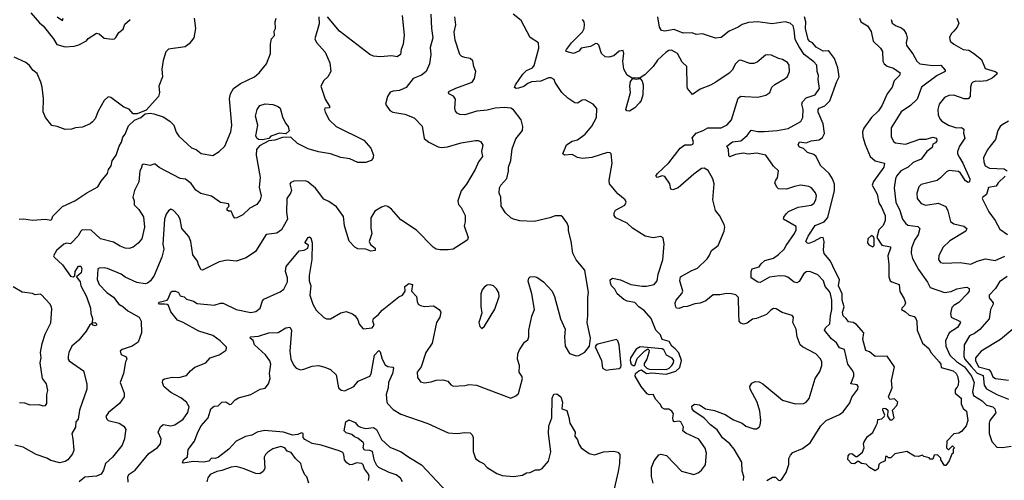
# Model space of a CAD drawing. Extents: x 1892934 to 2008621, y 567149 to 683290.
# Tile 14 of 256: x 1916157 to 1923692, y 602757 to 606283. Entities that reach past the tile are written whole.
import ezdxf

# ---------------------------------------------------------------- set-up
doc = ezdxf.new("R2010")
doc.units = 0

msp = doc.modelspace()

# ---------------------------------------------------------------- linework, layer by layer
at = {"layer": '0CON20XD'}
for points in [[(1916242, 606335), (1916308.3, 606258.3), (1916336.2, 606236.2), (1916417.2, 606137.2), (1916442.2, 606092.2), (1916505, 606073.8), (1916575, 606079.8), (1916610.1, 606089.9), (1916668.8, 606121.2), (1916681.7, 606138.3), (1916745, 606178.2), (1916765, 606174.5), (1916805, 606140.8), (1916865, 606132.9), (1916883, 606137), (1916894.3, 606145.7), (1916915.6, 606184.4), (1916948.8, 606211.2), (1916961.3, 606248.7), (1917002.5, 606285)], [(1919303.3, 606325), (1919307.8, 606215), (1919318.6, 606145), (1919299.5, 606069.5), (1919304.4, 606015), (1919294.5, 605945.5), (1919268, 605885), (1919231.3, 605858.7), (1919168.8, 605831.2), (1919115, 605762.9), (1919065, 605740.7), (1919016.4, 605736.4), (1918992.9, 605727.1), (1918970.9, 605695), (1918957.5, 605635), (1918988.6, 605588.6), (1919013.8, 605575), (1919105, 605558.8), (1919175, 605532.5), (1919237.1, 605467.1), (1919253.6, 605373.6), (1919287.5, 605345), (1919358.8, 605308.8), (1919385, 605303.5), (1919430.3, 605309.7), (1919535, 605340.8), (1919645, 605357.5), (1919665, 605357.5), (1919685, 605348.8), (1919701.7, 605321.7), (1919692.5, 605275), (1919697.8, 605235), (1919668.6, 605195), (1919643.9, 605136.1), (1919576.6, 605023.4), (1919535, 604972.5), (1919510, 604895), (1919515, 604867.5), (1919536, 604845), (1919566.2, 604785), (1919566.4, 604736.4), (1919558.8, 604705), (1919590, 604615), (1919583, 604597), (1919566.1, 604583.9), (1919475, 604526.2), (1919435, 604520), (1919375, 604520), (1919345, 604526.2), (1919321.3, 604541.3), (1919195, 604670.8), (1919075, 604750), (1919003.4, 604833.4), (1918975, 604852.5), (1918955, 604857.1), (1918925, 604848.6), (1918875, 604815.8), (1918844, 604765), (1918844.1, 604685.9), (1918853.1, 604645), (1918832.5, 604585), (1918843, 604563), (1918877.5, 604535), (1918876.7, 604515), (1918845, 604511.2), (1918806.1, 604526.1), (1918745, 604528.8), (1918722.3, 604542.3), (1918678.3, 604588.3), (1918642.5, 604705), (1918636.2, 604775), (1918580.7, 604850.7), (1918522.1, 604892.1), (1918485, 604909.2), (1918422.2, 604992.2), (1918362.3, 605042.3), (1918345, 605048.7), (1918255, 605045.4), (1918232.8, 605037.2), (1918224.2, 605025), (1918237.3, 604975), (1918230, 604955), (1918200.5, 604915), (1918199.8, 604809.8), (1918205.5, 604755), (1918160, 604675), (1918125, 604648.6), (1918042.5, 604637.5), (1917961.7, 604508.3), (1917891.3, 604458.7), (1917815, 604434.2), (1917745, 604440.8)], [(1921006, 602735), (1920992.3, 602785), (1920993.2, 602855), (1921013.5, 602905), (1921048.9, 602951.1), (1921066.6, 602956.6), (1921106.8, 602946.8), (1921222.5, 602827.5), (1921315, 602800.6), (1921350, 602815), (1921375, 602833.8), (1921406.2, 602875), (1921414.2, 602965), (1921402.6, 603002.6), (1921355, 603071.4), (1921255, 603118.1), (1921232.5, 603135), (1921237.3, 603165), (1921217.2, 603205), (1921205, 603210.5), (1921165.7, 603205.7), (1921158.6, 603215), (1921155.5, 603235), (1921161.6, 603265), (1921148.4, 603285), (1921125, 603301), (1921092.1, 603302.1), (1921075, 603312), (1921059.1, 603339.1), (1921026.2, 603375), (1921005, 603413.3), (1920975, 603412.5), (1920959.4, 603419.4), (1920912, 603475), (1920866, 603555), (1920868.8, 603575), (1920894.4, 603595), (1920915, 603601.6), (1920954.8, 603574.8), (1920995, 603579.5), (1921105, 603568.2), (1921178.7, 603591.3), (1921208.5, 603621.5), (1921222.3, 603675), (1921202.6, 603732.6), (1921172.9, 603762.9), (1921147.8, 603785), (1921128.4, 603818.4), (1921073.4, 603835), (1921061.7, 603871.7), (1921026, 603905), (1920988.6, 603995), (1920937.9, 604055), (1920894.1, 604084.1), (1920865, 604116.7), (1920805, 604128.6), (1920780.2, 604140.2), (1920729.1, 604185), (1920711.1, 604221.1), (1920685.6, 604245), (1920677.8, 604265), (1920675, 604292.5), (1920695, 604304.2), (1920755, 604290.5), (1920835, 604255.6), (1920922, 604242), (1920955, 604242.7), (1921013.3, 604256.7), (1921036.6, 604283.4), (1921042.9, 604335), (1921078, 604445), (1921090, 604565), (1921081.7, 604611.7), (1921063, 604623), (1921005, 604612.2), (1920945, 604625.4), (1920847.3, 604687.3), (1920805.6, 604725), (1920719.2, 604765), (1920707.5, 604785), (1920705.6, 604805), (1920715.6, 604824.4), (1920787.3, 604862.7), (1920798.8, 604885), (1920790, 604905), (1920735, 604950.8), (1920670, 605025), (1920668.1, 605055), (1920692, 605185), (1920682.5, 605255), (1920675, 605262.5), (1920655, 605266), (1920535, 605226.7), (1920465, 605219.5), (1920425, 605227.3), (1920385, 605250.4), (1920326.4, 605246.4), (1920312.5, 605255), (1920341.2, 605325), (1920385, 605354), (1920425, 605364.2), (1920485, 605405.7), (1920535, 605468), (1920570.6, 605535), (1920573.8, 605603.8), (1920546.2, 605635), (1920485, 605670), (1920462.3, 605667.7), (1920438, 605652), (1920425, 605643.8), (1920405, 605646.2), (1920352.3, 605682.3), (1920305.9, 605725.9), (1920255, 605802.5), (1920246.7, 605825), (1920225, 605838.8), (1920205, 605836.9), (1920145, 605811.9), (1920075, 605806.9), (1920045, 605794.3), (1920015, 605771.7), (1919975, 605757.9), (1919957.2, 605757.2), (1919945, 605764.2), (1919951.5, 605785), (1920007.8, 605865), (1920035, 605892.5), (1920082.5, 605915), (1920095, 605932), (1920129.4, 606065), (1920126.7, 606105), (1920065, 606146.7), (1919995, 606276.2), (1919934, 606325)], [(1917492.5, 606295), (1917502.5, 606215), (1917490, 606145), (1917455, 606096.7), (1917424.2, 606075.8), (1917295, 606056.2), (1917275, 606037.5), (1917255, 605970), (1917245.8, 605905), (1917250, 605845), (1917223.3, 605773.3), (1917226.7, 605725), (1917218.8, 605695), (1917125, 605590), (1917057, 605563), (1917025, 605562.5), (1916995, 605597.5), (1916955, 605613.3), (1916855, 605687.5), (1916835, 605692.5), (1916804, 605665), (1916758.5, 605581.5), (1916734.4, 605525), (1916715, 605500), (1916695.5, 605484.5), (1916638.9, 605461.1), (1916585, 605454.5), (1916555, 605444.3), (1916505, 605441.2), (1916445.2, 605465.2), (1916403.1, 605473.1), (1916354.1, 605534.1), (1916338.1, 605578.1), (1916339.8, 605679.8), (1916328.6, 605765), (1916320, 605805), (1916290, 605870), (1916258.8, 605895), (1916231.4, 605931.4), (1916203.3, 605955), (1916114.5, 605994.5)], [(1918445.6, 606304.4), (1918448.9, 606251.1), (1918417.1, 606135), (1918428.3, 606108.3), (1918494.3, 606035), (1918531.4, 605951.4), (1918537.5, 605885), (1918516.2, 605845), (1918485, 605818), (1918460.6, 605775), (1918493.9, 605673.9), (1918531.2, 605615), (1918525, 605606.7), (1918492.5, 605605), (1918488.8, 605595), (1918495.8, 605575), (1918524.4, 605515), (1918578, 605465), (1918790.4, 605360.4), (1918845, 605298.8), (1918863.8, 605245), (1918860.7, 605219.3), (1918846.1, 605203.9), (1918805, 605190), (1918745, 605190), (1918685, 605218), (1918615, 605227.5), (1918535.6, 605255.6), (1918445, 605271.4), (1918365, 605294.4), (1918284, 605334), (1918232.8, 605382.8), (1918168.3, 605381.7), (1918109.6, 605359.6), (1918065, 605354.5), (1917992.8, 605317.2), (1917970, 605290), (1917967.1, 605245), (1917997.7, 605075), (1917991.1, 605001.1), (1918005.5, 604935), (1917997.2, 604902.8), (1917972.5, 604867.5), (1917919.3, 604840.7), (1917865, 604788.8), (1917820, 604765), (1917804.2, 604764.2), (1917792.5, 604775), (1917776.4, 604816.4), (1917755, 604817.5), (1917746, 604825), (1917745, 604840), (1917760, 604855), (1917755, 604872.5), (1917693.4, 604883.4), (1917625, 604931.5), (1917542.7, 604952.7), (1917505, 604978.6), (1917469.3, 605029.3), (1917425, 605061.9), (1917385, 605067.1), (1917225, 605151.9), (1917193.9, 605176.1), (1917185, 605178), (1917155, 605165.4), (1917105, 605178), (1917095, 605171.2), (1917086.8, 605143.2), (1917076.2, 605125), (1917067.9, 605042.1), (1917035.6, 604975), (1917023.1, 604925), (1917032.9, 604895), (1917034.3, 604865), (1917070, 604830), (1917105, 604772.5), (1917112.2, 604695), (1917090.8, 604605), (1917065, 604571.2), (1917025, 604542), (1916995, 604531.4), (1916965, 604533.1), (1916925, 604549.4), (1916875, 604580.6), (1916775, 604604.2), (1916705, 604672.7), (1916635, 604673.5), (1916624.4, 604665), (1916605, 604628.6), (1916555, 604574), (1916545, 604566), (1916515, 604571.2), (1916495, 604563.8), (1916438.8, 604515), (1916416.7, 604475), (1916420, 604465), (1916485.6, 604405.6), (1916545, 604318.6), (1916565.5, 604314.5), (1916578.8, 604321.2), (1916582, 604355), (1916607.1, 604395), (1916625, 604397.1), (1916633.3, 604375), (1916628.5, 604345), (1916592.5, 604315), (1916620.9, 604275), (1916624.5, 604244.5), (1916668.2, 604165), (1916700, 604075), (1916700.9, 604035), (1916714.3, 603995), (1916711.7, 603961.7), (1916735, 603964.3), (1916745.5, 603955), (1916744.2, 603945), (1916735, 603940), (1916719.2, 603945), (1916708.3, 603958.3), (1916695, 603946.2), (1916665, 603898), (1916609.1, 603830.9), (1916557.4, 603782.6), (1916534.2, 603735), (1916527.5, 603705), (1916527.5, 603685), (1916535, 603671.2), (1916645.7, 603595), (1916671.4, 603495), (1916670.8, 603455), (1916616.2, 603293.8), (1916605.9, 603225), (1916586.4, 603203.6), (1916583.3, 603165), (1916556.2, 603115), (1916565.3, 603075.3), (1916571.2, 602988.8), (1916561.5, 602958.5), (1916525, 602914.4), (1916505, 602900.6), (1916465, 602891.1), (1916395, 602907.5), (1916365, 602925.7), (1916283.3, 602955), (1916185, 603010.8), (1916120, 603025)], [(1916189.2, 604759.2), (1916255, 604747.5), (1916355, 604755.6), (1916395, 604747.8), (1916404.3, 604755), (1916411.4, 604778.6), (1916485, 604852.5), (1916578.8, 604895), (1916671.4, 604958.6), (1916755, 605003.8), (1916782.1, 605047.9), (1916828.8, 605105), (1916837.5, 605135), (1916856.2, 605165), (1916865, 605202.5), (1916895, 605246.7), (1916917.5, 605315), (1916937.5, 605345), (1916946.4, 605383.6), (1916963.4, 605406.6), (1916990.9, 605469.1), (1917035.8, 605514.2), (1917085, 605533.3), (1917118.3, 605561.7), (1917155, 605567.5), (1917185, 605561.2), (1917255, 605538), (1917306.8, 605506.8), (1917338, 605475), (1917355, 605422.5), (1917375, 605390), (1917472.4, 605302.4), (1917507.8, 605287.8), (1917545, 605258.8), (1917635, 605243.3), (1917685, 605272.5), (1917727.5, 605315), (1917772, 605425), (1917780.8, 605475), (1917762.4, 605677.6), (1917769.4, 605715), (1917794.5, 605755.5), (1917846.2, 605795), (1917955, 605844.2), (1917990, 605875), (1918046, 605945), (1918077.5, 606025), (1918076.4, 606096.4), (1918084.3, 606135.7), (1918107.6, 606162.4), (1918104.2, 606195), (1918115.8, 606215), (1918113.3, 606265), (1918120, 606295)], [(1916445.4, 606305), (1916485, 606277.5), (1916490, 606295)], [(1916988, 602742), (1916985.5, 602785), (1916994.4, 602805), (1917040.5, 602835), (1917145, 602962.2), (1917210.9, 603009.1), (1917235, 603036), (1917239.3, 603075), (1917217.1, 603125), (1917235, 603166.5), (1917255, 603183.1), (1917315, 603173.3), (1917345, 603182.1), (1917408.1, 603225), (1917444.5, 603275.5), (1917455, 603320), (1917434, 603355), (1917389.3, 603389.3), (1917315, 603429.5), (1917260.8, 603475), (1917250, 603505), (1917253.8, 603525), (1917265.9, 603534.1), (1917325, 603546.9), (1917375, 603543.5), (1917435, 603558), (1917463.8, 603595), (1917497, 603623), (1917582.5, 603655), (1917615, 603693.3), (1917685, 603716.7), (1917737.7, 603752.3), (1917741.2, 603775), (1917692.5, 603825), (1917635, 603864.4), (1917528.7, 603898.7), (1917409.2, 603965), (1917365, 603982.9), (1917315, 604047.8), (1917295, 604094.6), (1917285, 604102.9), (1917264.5, 604105.5), (1917226.7, 604105), (1917220, 604115), (1917225, 604121.2), (1917285, 604137.1), (1917294.5, 604145.5), (1917312.8, 604197.2), (1917324.8, 604205.2), (1917350, 604205), (1917372.5, 604195), (1917385, 604169.2), (1917415, 604162.2), (1917435, 604144.6), (1917488.3, 604128.3), (1917515, 604110.5), (1917645, 604097.5), (1917695, 604112.7), (1917715, 604113.1), (1917815, 604064.5), (1917925, 604040.6), (1917965, 604050), (1917997.1, 604075), (1918015, 604130), (1918025.5, 604144.5), (1918150.3, 604199.7), (1918178.9, 604221.1), (1918206.9, 604276.9), (1918206.3, 604306.3), (1918191.1, 604355), (1918197.4, 604392.6), (1918295, 604513.3), (1918335, 604519), (1918362.3, 604535), (1918367.4, 604557.4), (1918339.4, 604575), (1918365, 604614.3), (1918375, 604620), (1918385, 604613.8), (1918396.4, 604575), (1918392.3, 604447.7), (1918373.2, 604325), (1918372.9, 604285), (1918384.6, 604244.6), (1918377.1, 604175), (1918399.6, 604105), (1918425, 604058.8), (1918485, 604003.8), (1918505, 603994), (1918535, 603993.8), (1918615, 604040), (1918655, 604048.8), (1918705, 604030), (1918725.7, 604015.7), (1918746, 603985), (1918755, 603952.5), (1918785, 603916.7), (1918855, 603924.1), (1918870.3, 603945), (1918860, 603975), (1918865.8, 603995), (1918904.4, 604025.6), (1918931.4, 604058.6), (1919059.3, 604160.8), (1919085.6, 604175), (1919106.7, 604205), (1919105, 604240), (1919135, 604263.3), (1919162.5, 604255), (1919156.2, 604205), (1919193.9, 604163.9), (1919198, 604125), (1919206.7, 604105), (1919225, 604094), (1919255, 604088.6), (1919325, 604092), (1919367.5, 604065), (1919380, 604045), (1919372.5, 604005), (1919346.9, 603965), (1919315, 603807.5), (1919264.3, 603735.7), (1919230.8, 603625), (1919199.2, 603585), (1919201.2, 603545), (1919225, 603511.2), (1919255, 603502), (1919305, 603510), (1919345, 603524), (1919395, 603527.1), (1919433.3, 603515), (1919457.3, 603487.3), (1919475, 603478.8), (1919565, 603482.5), (1919595, 603489.2), (1919654.3, 603484.3), (1919915, 603386.7), (1919955, 603402.5), (1919975, 603422.5), (1920004.2, 603535), (1919999.2, 603555), (1919980, 603585), (1919982.9, 603635), (1919968.1, 603685), (1919969.2, 603725), (1919983.2, 603756.8), (1920020, 603815), (1920045, 603831.2), (1920054.4, 603855), (1920053.3, 603905), (1920077.4, 604012.6), (1920096.2, 604063.8), (1920077.3, 604185), (1920048.3, 604281.7), (1920053.8, 604305), (1920065, 604313.3), (1920095, 604318), (1920115, 604310.8), (1920165.5, 604275.5), (1920232.5, 604205), (1920250.8, 604165), (1920295, 603992.5), (1920331.2, 603915), (1920326.2, 603855), (1920331.2, 603785), (1920365, 603726.7), (1920415, 603710.8), (1920435, 603712), (1920481.7, 603738.3), (1920517.5, 603785), (1920526.7, 603845), (1920500, 603965), (1920506.1, 604016.1), (1920504.3, 604155), (1920509.2, 604195), (1920481.2, 604365), (1920415.7, 604445.7), (1920390.8, 604495), (1920378.3, 604588.3), (1920357, 604667), (1920356.1, 604696.1), (1920346.1, 604726.1), (1920315, 604770), (1920301.7, 604781.7), (1920255, 604782.5), (1920215, 604766), (1920095, 604738.1), (1919983.6, 604743.6), (1919935, 604755.6), (1919915, 604767.1), (1919875.3, 604805.3), (1919842.5, 604855), (1919839.2, 604925), (1919827.1, 604955), (1919828.9, 604995), (1919838.6, 605015), (1919885, 605066.7), (1919897.6, 605122.4), (1919897.8, 605155), (1919915.7, 605205), (1919926, 605295), (1919955, 605370), (1920004, 605435), (1920008.8, 605465), (1919995.4, 605515.4), (1919935, 605593.8), (1919915, 605604.2), (1919865, 605610), (1919795, 605605.6), (1919735, 605589.7), (1919655, 605582.2), (1919565, 605553.1), (1919525, 605557.1), (1919505, 605568), (1919493, 605583), (1919488, 605605), (1919492.5, 605675), (1919476.4, 605696.4), (1919442.5, 605715), (1919440, 605725), (1919446.2, 605735), (1919495, 605759.6), (1919618.8, 605805), (1919638.8, 605831.2), (1919648, 605885), (1919632, 605925), (1919625, 605967.5), (1919605, 605986.7), (1919565, 605992), (1919541.7, 606001.7), (1919525, 606016.7), (1919489.6, 606125), (1919482.7, 606187.3), (1919494.5, 606244.5), (1919487.8, 606305)], [(1919084.2, 606315), (1919100.6, 606165), (1919092.5, 606095), (1919076.9, 606055), (1919071.8, 606015), (1919045, 605998.6), (1919005, 606006.9), (1918915, 605997.5), (1918864.1, 606004.1), (1918836.2, 606016.2), (1918605.4, 606195.4), (1918512, 606305)], [(1921661.7, 604031.7), (1921659.2, 604155), (1921636.8, 604176.8), (1921604.3, 604184.3), (1921565, 604187.3), (1921515, 604176.9), (1921465, 604175.5), (1921408.3, 604131.7), (1921365, 604112.9), (1921323, 604107), (1921265, 604086.9), (1921234.3, 604085.7), (1921205, 604071.4), (1921183.8, 604075), (1921175, 604090), (1921174.3, 604115), (1921181.1, 604135), (1921224.1, 604185.9), (1921233.1, 604205), (1921208.6, 604285), (1921214.4, 604315), (1921295, 604360.9), (1921345, 604380), (1921417.6, 604452.4), (1921434.4, 604475), (1921451.4, 604515), (1921501.5, 604555), (1921549.2, 604665), (1921552.5, 604695), (1921548, 604715), (1921512, 604785), (1921482.1, 604822.1), (1921460.8, 604905), (1921472, 605025), (1921461.4, 605065), (1921425, 605128.8), (1921395, 605145.7), (1921375, 605144.3), (1921315, 605101.1), (1921197.5, 604995), (1921155, 604980), (1921141.2, 604985), (1921133.8, 605025), (1921095, 605081.8), (1921075, 605087.9), (1921035, 605074.6), (1921024.3, 605085), (1921037.8, 605105), (1921125, 605187.8), (1921211.7, 605298.3), (1921246.2, 605323.8), (1921295.4, 605324.6), (1921309.7, 605330.3), (1921313.5, 605345), (1921302.2, 605377.8), (1921335.3, 605414.7), (1921386.8, 605433.2), (1921424.6, 605455.4), (1921525, 605454.6), (1921571.3, 605478.7), (1921603.2, 605515), (1921655, 605680.8), (1921675, 605698), (1921706.2, 605693.8), (1921805, 605689.2), (1921867.5, 605705), (1921896.7, 605725), (1921914, 605765), (1921935, 605786.2), (1922015, 605832), (1922032.1, 605847.9), (1922049.5, 605885), (1922045.6, 605935), (1922032.5, 605955), (1921995, 605976.9), (1921965, 605984.4), (1921910.3, 606010.3), (1921877, 606013), (1921865, 606012), (1921801.7, 605958.3), (1921775, 605946.2), (1921745, 605948), (1921675, 605973.8), (1921660.5, 605969.5), (1921636.2, 605945), (1921608.8, 605895), (1921585.8, 605874.2), (1921485, 605803.8), (1921445, 605782), (1921365, 605752), (1921305, 605711.2), (1921268.8, 605755), (1921264.1, 605774.1), (1921263.3, 605925), (1921227, 605957), (1921191.2, 606025), (1921145, 606049.2), (1921125, 606045.7), (1921105, 606034), (1921038.1, 605971.9), (1921004.4, 605925), (1920940.7, 605859.3), (1920905, 605836.7), (1920845, 605835.6), (1920807.1, 605857.1), (1920780.4, 605905), (1920772, 605965), (1920780, 606025), (1920775, 606047.5), (1920745, 606042.5), (1920704.1, 606005.9), (1920665, 605996), (1920637.7, 605997.7), (1920610, 606025), (1920588.8, 606088.8), (1920578.6, 606098.6), (1920565, 606100), (1920525, 606078), (1920454.8, 606065.2), (1920435, 606042), (1920395, 606024.3), (1920340, 606040), (1920336, 606045), (1920340.6, 606055), (1920379.1, 606105), (1920465, 606190), (1920477.4, 606215), (1920480.7, 606245), (1920477.9, 606265), (1920463, 606283)], [(1921875, 602755.3), (1921918.9, 602781.1), (1921941.4, 602781.4), (1921965, 602758.5), (1921975, 602756.7), (1921990.8, 602765), (1922023.9, 602816.1), (1922043.1, 602876.9), (1922043.5, 602925), (1922055, 602949.4), (1922075, 602969.1), (1922148.9, 603001.1), (1922207, 603043), (1922287, 603173), (1922328, 603215), (1922429.8, 603260.2), (1922459.8, 603280.2), (1922509.7, 603350.3), (1922525, 603393.3), (1922570, 603455), (1922572.5, 603475), (1922566.8, 603486.8), (1922516.4, 603496.4), (1922541.1, 603555), (1922541.6, 603575), (1922533.3, 603595), (1922495.4, 603645), (1922468.1, 603758.1), (1922431.8, 603771.8), (1922408.6, 603808.7), (1922369.8, 603839.8), (1922316.9, 603905), (1922322.5, 603925), (1922356.8, 603955), (1922362.9, 604015), (1922371.6, 604065), (1922371.8, 604135), (1922362.1, 604185), (1922355, 604201.4), (1922320.8, 604240.8), (1922307.8, 604285), (1922265, 604330.8), (1922205, 604354.4), (1922175, 604351.9), (1922155, 604336), (1922121.3, 604278.7), (1922105, 604268.6), (1922085, 604274.4), (1922035, 604312.5), (1922015, 604320.4), (1921972.2, 604322.2), (1921895, 604311.1), (1921825, 604270), (1921805, 604274), (1921755.9, 604305.9), (1921755.4, 604355), (1921763.8, 604375), (1921815, 604390.8), (1921830.4, 604415), (1921860.5, 604439.5), (1921925, 604456.8), (1921964.5, 604485), (1922008.5, 604525), (1922022.7, 604555), (1922086.2, 604645), (1922098.2, 604675), (1922099.1, 604699.1), (1922002.5, 604755), (1922005, 604770), (1922022.9, 604797.1), (1922040, 604815), (1922115, 604848), (1922213.9, 604863.9), (1922235, 604876.2), (1922250, 604905), (1922254, 604935), (1922247.3, 604957.3), (1922216, 604995), (1922197.5, 605005), (1922135, 605015.5), (1922086.8, 605006.8), (1922025, 604984.3), (1921965, 604989.2), (1921950.9, 605000.9), (1921937.1, 605035), (1921942.5, 605055), (1921956.7, 605073.3), (1921964, 605125), (1921925, 605160.8), (1921867.5, 605245), (1921795, 605261.8), (1921733.1, 605253.1), (1921695, 605261.2), (1921635, 605249.6), (1921592.7, 605232.7), (1921585, 605240), (1921581.2, 605291.2), (1921568.1, 605315), (1921611.7, 605348.3), (1921676.9, 605355), (1921723.2, 605396.8), (1921755, 605437.9), (1921805, 605427.8), (1921855, 605425.9), (1921953.8, 605433.8), (1922039.1, 605450.9), (1922135.8, 605504.2), (1922151.2, 605535), (1922153.1, 605595), (1922143.1, 605635), (1922148.5, 605655), (1922176.5, 605683.5), (1922245, 605707.8), (1922277.5, 605755), (1922267.5, 605825), (1922270.4, 605855), (1922259.7, 605885), (1922256.2, 605935), (1922235, 605960.9), (1922161.5, 606015), (1922121.2, 606075), (1922091.5, 606131.5), (1922084.7, 606204.7), (1922075.9, 606235.9), (1922053.8, 606255), (1922015, 606266.9), (1921915, 606250.5), (1921805, 606265.6), (1921735, 606260), (1921685, 606245.6), (1921655, 606224.4), (1921585.5, 606194.5), (1921525, 606147.1), (1921482.1, 606142.1), (1921383.2, 606173.2), (1921335, 606170), (1921303.2, 606183.2), (1921235, 606180.3), (1921165, 606208.3), (1921095, 606195.5), (1921069.5, 606199.5), (1921052.4, 606225), (1921041.2, 606305)], [(1922584.6, 606294.6), (1922594.3, 606265), (1922645.7, 606235.7), (1922673, 606193), (1922688.3, 606118.3), (1922743.4, 606065), (1922758.8, 606038.8), (1922762.3, 605965), (1922773.3, 605945), (1922795, 605927.1), (1922845, 605912.7), (1922896, 605875), (1922889.2, 605855), (1922850, 605815), (1922832.7, 605765), (1922796.1, 605715), (1922755, 605623.6), (1922728.7, 605585), (1922675, 605533.8), (1922617.8, 605452.2), (1922608, 605425), (1922610.6, 605385), (1922626.5, 605326.5), (1922665.3, 605235), (1922705, 605203.1), (1922776.2, 605185), (1922769.5, 605155), (1922690.5, 605045), (1922681.2, 605015), (1922718.3, 604948.3), (1922732, 604882), (1922753, 604847), (1922780, 604785), (1922780, 604745), (1922765, 604707.5), (1922731.9, 604675), (1922717.1, 604615), (1922755, 604555.7), (1922820, 604545), (1922822, 604535), (1922800, 604475), (1922807.9, 604407.9), (1922807.5, 604315), (1922818.7, 604285), (1922830.4, 604275), (1922886.9, 604256.9), (1922891.9, 604201.9), (1922925.2, 604145), (1922935.2, 604115), (1922928.8, 604095), (1922907.2, 604075), (1922904.8, 604064.8), (1922936.8, 604046.8), (1922965, 604020.9), (1923001.2, 604011.2), (1923015, 603996.7), (1923023.8, 603975), (1923026.2, 603905), (1923066.2, 603806.2), (1923115, 603766.7), (1923132.1, 603732.1), (1923194.3, 603665), (1923205.7, 603645), (1923210, 603620), (1923300, 603595), (1923322.5, 603575), (1923332.9, 603555), (1923340.8, 603515), (1923340, 603485), (1923330.3, 603469.7), (1923317.1, 603452.9), (1923317.1, 603425), (1923362.2, 603385), (1923362.2, 603342.2), (1923377.4, 603307.4), (1923402.5, 603285), (1923412.9, 603215), (1923399.4, 603175), (1923365, 603130.8), (1923345, 603118.8), (1923305, 603112.5), (1923253, 603057), (1923250, 603005), (1923261.7, 602991.7), (1923268.3, 602991.7), (1923295, 603020), (1923310, 603005), (1923300, 602995), (1923300, 602965), (1923291.7, 602958.3), (1923270, 602905), (1923245, 602870), (1923235, 602870), (1923207.5, 602915), (1923207, 602927), (1923181.7, 602951.7), (1923155, 602950), (1923145, 602920), (1923125, 602920), (1923118.3, 602928.3), (1923075, 602940), (1923065, 602950), (1923035, 602940), (1923005, 602942.5), (1922945, 602977.5), (1922855, 602960), (1922825, 602930), (1922805, 602930), (1922795, 602940), (1922781.7, 602938.3), (1922780, 602905), (1922741.7, 602888.3), (1922733, 602877), (1922727.5, 602845), (1922705, 602828.8), (1922660, 602855), (1922635, 602880), (1922600, 602885), (1922575, 602902.5), (1922545, 602883.8), (1922522.5, 602885), (1922495, 602917.5), (1922496.2, 602945), (1922509.3, 602960.7), (1922525, 602963.3), (1922555, 602940), (1922565, 602940), (1922606.4, 602973.6), (1922620, 603005), (1922613.3, 603035), (1922619.3, 603050.7), (1922645, 603092.5), (1922686.1, 603123.9), (1922712.4, 603177.6), (1922722.3, 603197.7), (1922725, 603222.5), (1922755, 603228.5), (1922773.7, 603246.3), (1922776.7, 603255), (1922763.1, 603295), (1922765, 603310), (1922785, 603306.2), (1922800, 603295), (1922798.3, 603248.3), (1922815, 603220), (1922835, 603220), (1922850, 603235), (1922837.5, 603295), (1922869.8, 603330.2), (1922876.7, 603355), (1922850.9, 603380.9), (1922815, 603376.2), (1922805.7, 603395), (1922833.5, 603465), (1922828.3, 603521.7), (1922851.4, 603625), (1922795, 603706.7), (1922705, 603704.5), (1922661.2, 603741.2), (1922631.7, 603751.7), (1922610.5, 603835), (1922618.2, 603885), (1922559.8, 603949.8), (1922535, 603965.3), (1922498.8, 603968.8), (1922482.2, 603995), (1922459.3, 604015), (1922454.8, 604044.8), (1922465.7, 604085), (1922450.2, 604135), (1922451.1, 604185), (1922424.3, 604245), (1922432, 604295), (1922397.7, 604357.7), (1922361.4, 604435), (1922312.4, 604492.4), (1922308.4, 604518.4), (1922314.7, 604585), (1922305, 604614.4), (1922285, 604613.5), (1922235, 604584.4), (1922195, 604570), (1922185, 604571.2), (1922174.2, 604585), (1922191.1, 604625), (1922245, 604708.2), (1922314.3, 604735.7), (1922342.7, 604767.3), (1922391.5, 604975), (1922393.3, 605023.3), (1922377.1, 605065), (1922351.1, 605105), (1922286.5, 605166.5), (1922253.5, 605235), (1922235, 605249.6), (1922185, 605265.5), (1922155, 605297.5), (1922125.8, 605305.8), (1922113.8, 605325), (1922125, 605348), (1922175, 605340), (1922215, 605354.6), (1922275, 605361.8), (1922299.8, 605380.2), (1922315, 605410.6), (1922307, 605485), (1922268, 605575), (1922267.5, 605595), (1922275, 605605.3), (1922317.6, 605622.4), (1922357.7, 605662.3), (1922409.6, 605810.4), (1922427.4, 605845), (1922418.9, 605915), (1922391.5, 605985), (1922355, 606037.5), (1922345, 606043.3), (1922305, 606042.6), (1922252.4, 606072.4), (1922225, 606104.4), (1922205, 606114.7), (1922191.2, 606131.2), (1922170.6, 606215), (1922173.5, 606265), (1922163.1, 606305)], [(1922825.6, 606285), (1922834.2, 606255), (1922865, 606235.8), (1922905, 606221.2), (1922924.1, 606204.1), (1922941.2, 606175), (1922948, 606145), (1922941.4, 606105), (1922944.3, 606085), (1922990.9, 606020.9), (1923023.5, 605965), (1923045, 605944.5), (1923145, 605932.5), (1923205.2, 605935.2), (1923238.9, 605895), (1923240.6, 605885), (1923178.5, 605855), (1923057.3, 605765), (1923024.4, 605675), (1922974, 605625), (1922903.6, 605576.4), (1922826.7, 605455), (1922826.6, 605386.6), (1922847, 605347), (1922859.7, 605339.7), (1922935, 605330.7), (1923045, 605367.6), (1923095, 605368.7), (1923145, 605383.5), (1923172.1, 605375), (1923175, 605354.3), (1923165, 605339.5), (1923145, 605330), (1923138.8, 605305), (1923099.3, 605275), (1923055.2, 605214.8), (1923013.5, 605196.5), (1922995, 605189.1), (1922956.8, 605153.2), (1922901.2, 605125), (1922866.9, 605085), (1922858.2, 605065), (1922848.2, 604995), (1922862.5, 604885), (1922891.4, 604821.4), (1922912.5, 604755), (1922935, 604725.6), (1922955, 604710), (1923029.7, 604699.7), (1923046.2, 604685), (1923032.1, 604635), (1923006.1, 604595), (1922981.2, 604535), (1922980.5, 604495), (1922990, 604455), (1923035, 604370), (1923105, 604274), (1923125, 604233.8), (1923235, 604195.3), (1923285, 604202.9), (1923328.1, 604221.9), (1923385, 604233.8), (1923405, 604234.5), (1923424.4, 604224.4), (1923422.5, 604205), (1923408.2, 604185), (1923345, 604119), (1923305.4, 604095), (1923291, 604079), (1923281.5, 604035), (1923285.6, 604005.6), (1923349.2, 603975), (1923356.2, 603965), (1923333.1, 603926.9), (1923270.6, 603885), (1923243.2, 603825), (1923243.9, 603785), (1923275.3, 603715), (1923325, 603667.5), (1923388, 603625), (1923441, 603555), (1923462, 603505), (1923449.2, 603435), (1923455.6, 603405.6), (1923521.8, 603365), (1923555, 603332.5), (1923605, 603318.9), (1923620.4, 603305), (1923626.5, 603273.5), (1923582.1, 603215), (1923575.3, 603194.7), (1923576.4, 603115), (1923597.5, 603055), (1923635, 603011.9), (1923678.3, 603008.3), (1923745, 603017.3)], [(1923327.8, 606295), (1923344, 606255), (1923332, 606225), (1923305.7, 606194.3), (1923286.2, 606175), (1923272.7, 606147.3), (1923278.8, 606118.8), (1923306.7, 606095), (1923376.9, 606055), (1923419.4, 606049.4), (1923457.4, 606027.4), (1923517.9, 605977.9), (1923545, 605910), (1923622.5, 605885), (1923637.5, 605875), (1923635.4, 605864.6), (1923600, 605835), (1923555, 605815.3), (1923505, 605809.6), (1923475, 605812.9), (1923451.2, 605805), (1923442, 605795), (1923434.2, 605765), (1923430, 605695), (1923415, 605676.2), (1923385, 605678.1), (1923305, 605704.5), (1923266.8, 605703.2), (1923233.8, 605686.2), (1923194.4, 605635), (1923184.4, 605595), (1923187.1, 605555), (1923197.5, 605525), (1923214, 605505), (1923263.8, 605475), (1923325, 605454.7), (1923365, 605458.6), (1923382, 605445), (1923380.8, 605415), (1923389.3, 605375), (1923349.6, 605315), (1923334.7, 605275), (1923334.8, 605255), (1923348.1, 605228.1), (1923374.7, 605185), (1923427.7, 605065), (1923425, 605041.1), (1923415, 605035.5), (1923395, 605049.1), (1923357, 605107), (1923341.3, 605121.3), (1923271.1, 605128.9), (1923250.7, 605119.3), (1923205, 605071.4), (1923177.1, 605052.9), (1923055, 605020.8), (1923037.8, 605002.2), (1923022.5, 604955), (1923025.7, 604915), (1923055.5, 604875.5), (1923092.4, 604862.4), (1923185, 604879.4), (1923243.4, 604853.4), (1923259.3, 604819.3), (1923279.2, 604739.2), (1923305, 604720.6), (1923382.4, 604702.4), (1923404.2, 604685), (1923397, 604663), (1923275, 604590.7), (1923221.2, 604538.8), (1923190, 604475), (1923187.7, 604447.7), (1923203.8, 604425), (1923227.8, 604417.8)], [(1920825, 605583.3), (1920804.2, 605584.2), (1920795.9, 605595.9), (1920830.4, 605725), (1920825.5, 605775), (1920830.9, 605809.1), (1920848.3, 605831.7), (1920875, 605827.5), (1920905, 605833.3), (1920921.5, 605811.5), (1920928.2, 605785), (1920925, 605707.5), (1920912, 605665), (1920901.2, 605645), (1920865, 605606.7), (1920825, 605583.3)], [(1918015, 605363.8), (1917984.2, 605365), (1917971.5, 605375), (1917965, 605392.5), (1917979.4, 605475), (1917960.9, 605545), (1917974.1, 605595), (1917995, 605624.6), (1918035, 605637.6), (1918095, 605632.7), (1918135, 605617.9), (1918151.2, 605605), (1918167.8, 605537.8), (1918190.7, 605490.7), (1918211.1, 605465), (1918219.1, 605430.9), (1918195, 605409.4), (1918145, 605413.3), (1918080, 605390), (1918065, 605373.3), (1918015, 605363.8)], [(1923725, 605505.6), (1923675, 605478.6), (1923661.4, 605465), (1923643.3, 605435), (1923624.2, 605365), (1923584, 605315), (1923560, 605285), (1923532.5, 605225), (1923534.2, 605195), (1923545.7, 605165), (1923577.5, 605145), (1923691.5, 605141.5), (1923715, 605126.2)], [(1923698.1, 605085), (1923646.1, 605035), (1923630.5, 605009.5), (1923570.9, 604999.1), (1923555.4, 604944.6), (1923527.8, 604925), (1923523.6, 604915), (1923572.6, 604812.6), (1923621.1, 604745), (1923658.1, 604678.1), (1923717.4, 604637.4)], [(1917745, 604440.8), (1917685, 604429.2), (1917556.7, 604365), (1917545, 604367.5), (1917526, 604405), (1917519.2, 604435), (1917482.1, 604482.1), (1917466, 604585), (1917452.6, 604622.6), (1917399.4, 604685), (1917385.7, 604755), (1917370, 604785), (1917335, 604822.5), (1917315, 604832.5), (1917295, 604820), (1917277.5, 604795), (1917266.5, 604755), (1917253.3, 604565), (1917261.1, 604525), (1917244.6, 604465), (1917187.5, 604325), (1917157.5, 604285), (1917135, 604266), (1917118.5, 604261.5), (1917055, 604270), (1916965, 604312.5), (1916935, 604334.7), (1916828.1, 604378.1), (1916805, 604383.5), (1916765, 604381.5), (1916755.4, 604374.6), (1916750.5, 604295), (1916765.7, 604255), (1916825, 604195.4), (1916875, 604159.2), (1916915, 604105.5), (1916947.2, 604087.2), (1916983.7, 604053.7), (1917072.5, 604005), (1917086, 603975), (1917089.2, 603885), (1917064, 603815), (1917016.9, 603783.1), (1916940.9, 603759.1), (1916926.7, 603745), (1916935, 603718.8), (1916971.1, 603701.1), (1916977.8, 603685), (1916967.8, 603665), (1916952.5, 603575), (1916925.7, 603505), (1916957.5, 603425), (1916955.8, 603395), (1916920, 603345), (1916835.8, 603275), (1916817.5, 603245), (1916824, 603225), (1916835, 603216), (1916917.5, 603195), (1916955, 603171.2), (1916970, 603145), (1916965, 603117.5), (1916960, 603075), (1916940.8, 603025), (1916866.7, 602935), (1916814.5, 602885.5), (1916799.2, 602835), (1916781.2, 602805), (1916745, 602788), (1916655, 602780), (1916612.7, 602745)], [(1916153, 604757), (1916189.2, 604759.2)], [(1922685, 604544.4), (1922695.6, 604555), (1922696, 604605), (1922690.2, 604620.2), (1922675, 604630), (1922648.1, 604605), (1922644.4, 604575), (1922655, 604558.4), (1922685, 604544.4)], [(1923227.8, 604417.8), (1923355, 604423.1), (1923435, 604410.8), (1923485, 604434.6), (1923548.9, 604451.1), (1923621.3, 604438.7), (1923696.7, 604473.3)], [(1923715, 604317.1), (1923654.5, 604275), (1923624.2, 604225.8), (1923576.2, 604175), (1923575, 604152.5), (1923606, 604116), (1923606.7, 604105), (1923587.1, 604065), (1923575, 603993.1), (1923505, 603910.4), (1923465, 603880.4), (1923425, 603863.5), (1923385.4, 603795), (1923381.8, 603705), (1923391.1, 603685), (1923438.5, 603628.5), (1923485, 603577.6), (1923529.4, 603559.4), (1923538.9, 603485), (1923555, 603458.4), (1923635, 603413.2), (1923725, 603379.3)], [(1916155, 603352), (1916195, 603350), (1916235, 603334), (1916305, 603336.7), (1916335, 603326.7), (1916355, 603330), (1916366.2, 603345), (1916366.1, 603413.9), (1916372.5, 603445), (1916362, 603495), (1916332.2, 603535), (1916313.3, 603655), (1916322.5, 603695), (1916316.9, 603735), (1916328.6, 603805), (1916351.9, 603875), (1916395, 603962.5), (1916403, 604067), (1916401.9, 604085), (1916388, 604108), (1916325, 604177.5), (1916315, 604182.5), (1916275, 604177.5), (1916256.4, 604186.4), (1916176.1, 604196.1), (1916107, 604237)], [(1919695, 603920), (1919715, 603937.5), (1919794.2, 604065.8), (1919825.5, 604165), (1919825, 604192.5), (1919805, 604223.3), (1919782.5, 604245), (1919757, 604253), (1919735, 604250), (1919715, 604236.7), (1919696.2, 604215), (1919686, 604185), (1919686.1, 604086.1), (1919693, 604037), (1919671.2, 603965), (1919677.5, 603935), (1919695, 603920)], [(1921695.6, 602754.4), (1921700, 602785), (1921686.4, 602826.4), (1921682.5, 602895), (1921626.1, 602996.1), (1921592.5, 603035), (1921535, 603082.7), (1921495, 603142.7), (1921445, 603180.8), (1921395, 603231.8), (1921315.8, 603285), (1921304, 603305), (1921301.2, 603325), (1921321.1, 603338.9), (1921360, 603335), (1921405, 603304.6), (1921475, 603291.5), (1921555, 603261.5), (1921620.3, 603220.3), (1921685, 603193.8), (1921715, 603172.7), (1921775, 603150), (1921795, 603151.2), (1921815, 603163.3), (1921825, 603180), (1921828, 603215), (1921821.8, 603285), (1921800.5, 603355), (1921748, 603455), (1921744, 603475), (1921758.8, 603501.2), (1921785, 603512.5), (1921815, 603511.9), (1921845, 603495.6), (1921995, 603369.4), (1922091.1, 603341.1), (1922155, 603344.3), (1922175, 603354.3), (1922197.8, 603382.2), (1922245.4, 603535), (1922279.3, 603590.8), (1922295.5, 603635), (1922295.4, 603665), (1922285, 603685.6), (1922248.9, 603725), (1922148.1, 603778.1), (1922131.1, 603795), (1922106.9, 603855), (1922099.5, 603915), (1922074.2, 603965), (1922078.8, 604005), (1922069.2, 604019.2), (1921991.7, 604041.7), (1921945, 604069.2), (1921925, 604070.8), (1921905, 604058.8), (1921873.3, 604025), (1921795, 603995.8), (1921765, 603991.4), (1921725, 603960.8), (1921695, 603952.9), (1921675, 603960), (1921664.3, 603975), (1921661.7, 604031.7)], [(1918827.1, 602755), (1918831.5, 602785), (1918827.2, 602805), (1918795.3, 602845.3), (1918786.8, 602875), (1918775, 602886.5), (1918735, 602891.4), (1918705, 602876.9), (1918685, 602875.6), (1918660.6, 602890.6), (1918643.1, 602913.1), (1918639.1, 602955), (1918630, 602970), (1918603.3, 602983.3), (1918465, 603025.9), (1918395, 603038.1), (1918338.6, 603068.6), (1918326.3, 603085), (1918327.4, 603115), (1918315, 603120.9), (1918285, 603107.5), (1918245, 603103.8), (1918175.3, 603124.7), (1918032, 603138), (1917975, 603124.4), (1917935, 603103.1), (1917885, 603091.4), (1917815, 603056.9), (1917756.7, 602995), (1917677.5, 602935), (1917655, 602924.6), (1917625, 602926), (1917605, 602903.2), (1917567.1, 602897.1), (1917485, 602901.4), (1917408.3, 602888.3), (1917403, 602893), (1917411.2, 602915), (1917442.2, 602937.8), (1917446.4, 602993.6), (1917494.6, 603055.4), (1917520, 603125), (1917545, 603172.9), (1917599.1, 603235), (1917615, 603287.5), (1917621.1, 603305), (1917635, 603317.7), (1917645, 603324.6), (1917675, 603326.5), (1917705, 603354.5), (1917735, 603356.9), (1917765, 603338.3), (1917775, 603339.5), (1917807.1, 603372.9), (1917832.9, 603387.1), (1917925, 603413.4), (1917996.6, 603453.4), (1918036.6, 603463.4), (1918061.9, 603495), (1918072.9, 603535), (1918068.4, 603575), (1918078.9, 603645), (1918072.6, 603672.6), (1918038.1, 603718.1), (1917954.5, 603795), (1917945, 603827.5), (1917920, 603845), (1917922.5, 603855), (1917985, 603861.1), (1918065, 603885.8), (1918135, 603889.4), (1918195, 603924.2), (1918225, 603928.8), (1918238.6, 603905), (1918224.7, 603745), (1918232, 603685), (1918255.5, 603635), (1918273.3, 603615), (1918305, 603603.3), (1918332.7, 603607.3), (1918395, 603631.4), (1918443.7, 603636.3), (1918493.4, 603623.4), (1918534.6, 603604.6), (1918578, 603565), (1918596.2, 603465), (1918617.3, 603447.3), (1918645, 603442.9), (1918715, 603475.6), (1918748, 603515), (1918836.8, 603553.3), (1918847.2, 603572.8), (1918873.8, 603715), (1918905, 603750), (1918915, 603740), (1918931.8, 603685), (1918955, 603641.9), (1918975, 603627.8), (1919012, 603622), (1919017.5, 603615), (1919009.7, 603575), (1918980.7, 603505), (1918978, 603465), (1918962.5, 603415), (1918965.8, 603355), (1918972.5, 603345), (1919015, 603298.2), (1919075, 603262.2), (1919280.7, 603190.7), (1919435, 603120.8), (1919505, 603116), (1919565, 603123.8), (1919605, 603120), (1919620, 603105), (1919628, 603085), (1919628.3, 602978.3), (1919646.7, 602925), (1919675, 602901.2), (1919706.7, 602885), (1919734.2, 602854.2), (1919808.8, 602808.8), (1919850, 602795), (1919935, 602786.7), (1920005, 602796.2), (1920035, 602813.3), (1920065, 602817.5), (1920103.6, 602836.4), (1920135, 602837.5), (1920155, 602847.5), (1920205, 602902.5), (1920223.1, 602975), (1920204.2, 603115), (1920206.8, 603175), (1920229.6, 603235), (1920233, 603387), (1920244, 603416), (1920267.7, 603417.7), (1920298, 603395), (1920310.5, 603355), (1920306.7, 603305), (1920345, 603292), (1920358.4, 603238.4), (1920367.1, 603195), (1920407.5, 603125), (1920406.4, 603095), (1920426.8, 603066.8), (1920435, 603032.5), (1920455, 603006), (1920515, 602961.2), (1920555, 602951.2), (1920625, 602974), (1920705, 602980.8), (1920735, 602971.2), (1920750, 602955), (1920747.5, 602885), (1920737.5, 602825), (1920690, 602625)], [(1923757, 603913), (1923662.5, 603835), (1923513.8, 603746.2), (1923470.5, 603695), (1923470.7, 603675), (1923494.5, 603625), (1923574.4, 603604.4), (1923588.1, 603588.1), (1923605, 603548.8), (1923625, 603536.6), (1923725, 603524.6)], [(1920645, 603598.9), (1920675, 603603.9), (1920745, 603612.9), (1920757.4, 603622.6), (1920761.4, 603635), (1920743.7, 603793.7), (1920735, 603824.4), (1920725, 603835.5), (1920581.8, 603798.2), (1920567.9, 603792.1), (1920560.6, 603779.4), (1920608.6, 603675), (1920617.1, 603615), (1920645, 603598.9)], [(1921105, 603604.7), (1921126.6, 603615), (1921147, 603635), (1921160.3, 603655), (1921162.5, 603675), (1921150.7, 603690.7), (1921106, 603716), (1921086.6, 603756.6), (1921075, 603764.6), (1920905, 603777.9), (1920875, 603761.1), (1920831.1, 603695), (1920828.1, 603675), (1920836.9, 603646.9), (1920850.9, 603635), (1920865, 603636.8), (1920881.6, 603688.4), (1920941.3, 603748.7), (1920965, 603764.3), (1920973.8, 603753.8), (1920972.2, 603735), (1920955.7, 603684.3), (1920935, 603650.4), (1920937.2, 603635), (1920957.1, 603615), (1920975, 603606.6), (1921105, 603604.7)], [(1919087.1, 602745), (1919072.2, 602772.2), (1919039.5, 602799.5), (1918985, 602817.3), (1918904.6, 602855), (1918889.3, 602869.3), (1918871.7, 602905), (1918857.1, 602977.1), (1918836.4, 602986.4), (1918795, 602987.5), (1918785.2, 603005), (1918790, 603035), (1918785.3, 603045.3), (1918745, 603080), (1918719.5, 603089.5), (1918698.9, 603108.9), (1918655, 603120.8), (1918640, 603135), (1918653.3, 603205), (1918675, 603220), (1918725, 603200), (1918745, 603174), (1918765, 603164.2), (1918806.1, 603153.9), (1918865, 603161.2), (1918886.6, 603146.6), (1918925, 603070), (1918990.9, 603010.9), (1919076.2, 602975), (1919135, 602932.9), (1919233.3, 602875), (1919504.6, 602584.6)], [(1918370.6, 602735), (1918354.4, 602784.4), (1918340, 602800), (1918318.8, 602845), (1918310, 602885), (1918268.8, 602925), (1918235, 602970), (1918205, 602980), (1918185.2, 603005.2), (1918155, 603016.2), (1918095, 602996.7), (1918056.7, 602973.3), (1918038, 602955), (1918028.6, 602935), (1918032.3, 602847.7), (1918020, 602825), (1917995, 602806.2), (1917965, 602810), (1917868.1, 602848.1), (1917815, 602861.5), (1917775, 602856.4), (1917705, 602832), (1917665, 602824.7), (1917615, 602801.8), (1917596.1, 602775), (1917590.7, 602745)]]:
    msp.add_lwpolyline(points, dxfattribs=at)

doc.saveas('drawing.dxf')
